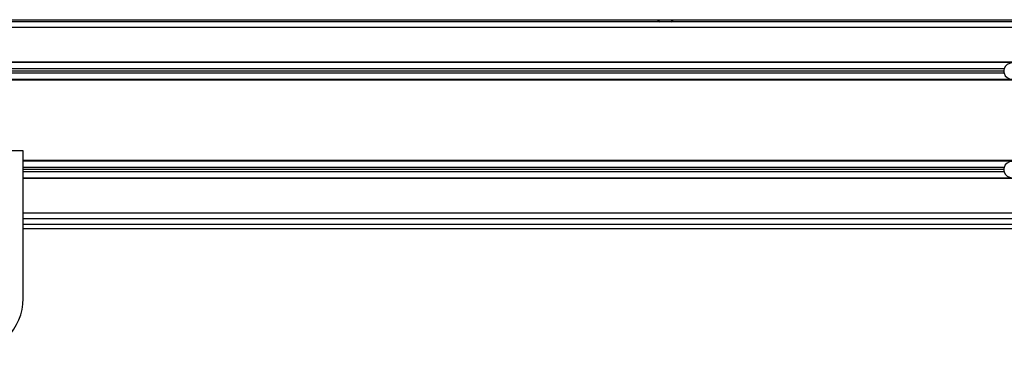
# Model space of a CAD drawing. Header units: millimetres. Extents: x 0 to 420, y 0 to 297.
# Tile 35 of 60: x 139 to 171, y 238 to 249. Entities that reach past the tile are written whole.
import ezdxf

# ---------------------------------------------------------------- set-up
doc = ezdxf.new("R2010")
doc.units = ezdxf.units.MM

msp = doc.modelspace()

# ---------------------------------------------------------------- linework, layer by layer
at = {"color": 7, "linetype": 'Continuous', "lineweight": 25}
for p, q in [((63.06993, 248.79946), (210.44037, 248.79946)), ((159.72381, 248.79946), (159.80447, 248.72686)), ((160.16745, 248.72686), (160.24811, 248.79946)), ((194.46919, 248.72686), (79.04111, 248.72686)), ((194.46919, 248.54537), (79.04111, 248.54537)), ((184.1103, 247.39472), (89.0231, 247.39472)), ((184.10511, 247.37657), (89.0231, 247.37657)), ((171.24824, 247.16604), (137.01753, 247.16604)), ((183.94312, 246.81032), (89.0231, 246.81032)), ((183.93796, 246.79217), (89.0231, 246.79217)), ((171.24824, 247.02085), (137.01753, 247.02085)), ((171.23838, 247.09345), (137.02739, 247.09345)), ((138.64265, 244.44368), (135.01284, 244.44368)), ((138.64265, 239.54343), (138.64265, 244.44368)), ((183.46783, 244.12789), (138.64265, 244.12789)), ((183.46597, 244.10974), (138.64265, 244.10974)), ((171.24824, 243.89921), (138.64265, 243.89921)), ((171.23838, 243.82662), (138.64265, 243.82662)), ((171.24824, 243.75402), (138.64265, 243.75402)), ((183.42237, 243.54349), (138.64265, 243.54349)), ((183.4217, 243.52534), (138.64265, 243.52534)), ((183.4046, 242.37469), (138.64265, 242.37469)), ((183.4143, 242.1932), (138.64265, 242.1932)), ((138.64265, 242.01171), (183.42073, 242.01171)), ((138.64265, 241.86652), (183.43213, 241.86652))]:
    msp.add_line(p, q, dxfattribs=at)
for centre, radius, start, end in [((171.51062, 247.09345), 0.27224, 164.53399, 180), ((171.51062, 247.09345), 0.27224, 15.46601, 164.53399), ((171.51062, 247.09345), 0.27224, 180, 195.46601), ((171.51062, 247.09345), 0.27224, 195.46601, 344.53399), ((171.51062, 243.82662), 0.27224, 164.53399, 180), ((171.51062, 243.82662), 0.27224, 15.46601, 164.53399), ((171.51062, 243.82662), 0.27224, 180, 195.46601), ((171.51062, 243.82662), 0.27224, 195.46601, 344.53399), ((136.82775, 239.54343), 1.81491, 180, 0)]:
    msp.add_arc(centre, radius, start, end, dxfattribs=at)

doc.saveas('drawing.dxf')
